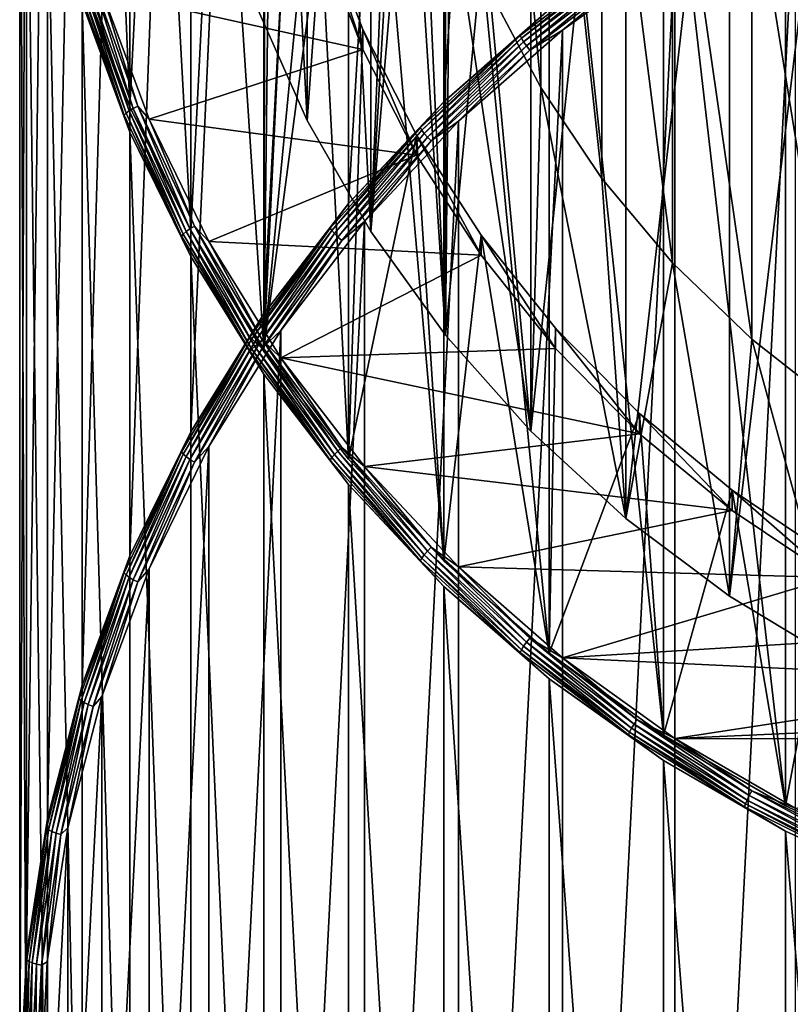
# Model space of a CAD drawing. Header units: metres. Extents: x -22 to 73, y -229 to 22.
# Tile 3 of 256: x -14 to -6.55, y -214.71 to -205.2. Entities that reach past the tile are written whole.
import ezdxf

# ---------------------------------------------------------------- set-up
doc = ezdxf.new("R2010")
doc.units = ezdxf.units.M
doc.layers.add('solid_509500_SW0001', color=7, linetype='CONTINUOUS')

msp = doc.modelspace()

# ---------------------------------------------------------------- linework, layer by layer
at = {"layer": 'solid_509500_SW0001'}
for points in [[(-9.899495, -205.994858, 176.078552), (-9.899495, -191.55275, 229.977203), (-8.881506, -190.661545, 229.738403)], [(-8.881506, -205.103638, 175.839752), (-9.899495, -205.994858, 176.078552), (-8.881506, -190.661545, 229.738403)], [(-10.822146, -206.978165, 176.342026), (-10.822146, -192.536057, 230.240677), (-9.899495, -191.55275, 229.977203)], [(-9.899495, -205.994858, 176.078552), (-10.822146, -206.978165, 176.342026), (-9.899495, -191.55275, 229.977203)], [(-11.640574, -208.044083, 176.62764), (-11.640574, -193.601974, 230.526291), (-10.822146, -192.536057, 230.240677)], [(-10.822146, -206.978165, 176.342026), (-11.640574, -208.044083, 176.62764), (-10.822146, -192.536057, 230.240677)], [(-12.346918, -207.243698, 235.1651), (-12.346918, -194.494415, 231.748932), (-11.640534, -193.356049, 231.443909)], [(-11.640534, -208.382065, 235.470123), (-12.346918, -207.243698, 235.1651), (-11.640534, -193.356049, 231.443909)], [(-11.625, -200.869049, 233.457016), (-11.640534, -208.382065, 235.470123), (-11.640534, -193.356049, 231.443909)], [(-12.346898, -209.182358, 176.932632), (-12.346898, -194.74025, 230.831299), (-11.640574, -193.601974, 230.526291)], [(-11.640574, -208.044083, 176.62764), (-12.346898, -209.182358, 176.932632), (-11.640574, -193.601974, 230.526291)], [(-12.934342, -206.043991, 234.843643), (-12.934342, -195.694107, 232.070389), (-12.346918, -194.494415, 231.748932)], [(-12.346918, -207.243698, 235.1651), (-12.934342, -206.043991, 234.843643), (-12.346918, -194.494415, 231.748932)], [(-10.608051, -207.246979, 235.201263), (-10.608051, -194.47348, 231.77861), (-11.222553, -195.542877, 232.065155)], [(-10.35, -200.860229, 233.489944), (-10.608051, -194.47348, 231.77861), (-10.608051, -207.246979, 235.201263)], [(-12.934314, -210.382019, 177.254089), (-12.934314, -195.939926, 231.15274), (-12.346898, -194.74025, 230.831299)], [(-12.346898, -209.182358, 176.932632), (-12.934314, -210.382019, 177.254089), (-12.346898, -194.74025, 230.831299)], [(-12.934342, -206.043991, 234.843643), (-13.397164, -195.218262, 270.248108), (-13.397169, -204.794556, 234.50885)], [(-12.934342, -206.043991, 234.843643), (-12.934314, -196.467758, 270.582916), (-13.397164, -195.218262, 270.248108)], [(-11.222553, -206.177597, 234.914719), (-11.222553, -195.542877, 232.065155), (-11.721905, -196.666855, 232.366333)], [(-10.608051, -207.246979, 235.201263), (-11.222553, -195.542877, 232.065155), (-11.222553, -206.177597, 234.914719)], [(-12.934342, -206.043991, 234.843643), (-13.397169, -204.794556, 234.50885), (-12.934342, -195.694107, 232.070389)], [(-13.397164, -211.631531, 177.588882), (-13.397164, -197.189423, 231.487549), (-12.934314, -195.939926, 231.15274)], [(-12.934314, -210.382019, 177.254089), (-13.397164, -211.631531, 177.588882), (-12.934314, -195.939926, 231.15274)], [(-12.346918, -207.243698, 235.1651), (-12.934314, -196.467758, 270.582916), (-12.934342, -206.043991, 234.843643)], [(-12.346918, -207.243698, 235.1651), (-12.346898, -197.667435, 270.904358), (-12.934314, -196.467758, 270.582916)], [(-11.222553, -206.177597, 234.914719), (-11.721905, -205.053619, 234.613556), (-11.222557, -196.610107, 270.621063)], [(-11.222553, -206.177597, 234.914719), (-11.721905, -196.666855, 232.366333), (-11.721905, -205.053619, 234.613556)], [(-11.222553, -206.177597, 234.914719), (-11.222557, -196.610107, 270.621063), (-10.608053, -197.679504, 270.907593)], [(-13.730994, -212.918839, 177.933823), (-13.730994, -198.47673, 231.832489), (-13.397164, -197.189423, 231.487549)], [(-13.397164, -211.631531, 177.588882), (-13.730994, -212.918839, 177.933823), (-13.397164, -197.189423, 231.487549)], [(-11.640534, -208.382065, 235.470123), (-12.346898, -197.667435, 270.904358), (-12.346918, -207.243698, 235.1651)], [(-11.640534, -208.382065, 235.470123), (-11.640574, -198.80571, 271.209351), (-12.346898, -197.667435, 270.904358)], [(-10.608051, -207.246979, 235.201263), (-11.222553, -206.177597, 234.914719), (-10.608053, -197.679504, 270.907593)], [(-10.608051, -207.246979, 235.201263), (-10.608053, -197.679504, 270.907593), (-9.884697, -198.683365, 271.176575)], [(-13.932586, -214.231552, 178.285568), (-13.932586, -199.789444, 232.184219), (-13.730994, -198.47673, 231.832489)], [(-13.730994, -212.918839, 177.933823), (-13.932586, -214.231552, 178.285568), (-13.730994, -198.47673, 231.832489)], [(-9.884704, -208.250839, 235.470245), (-10.608051, -207.246979, 235.201263), (-9.884697, -198.683365, 271.176575)], [(-9.884704, -208.250839, 235.470245), (-9.884697, -198.683365, 271.176575), (-9.05991, -199.611389, 271.425232)], [(-11.640534, -208.382065, 235.470123), (-10.822146, -199.871628, 271.494965), (-11.640574, -198.80571, 271.209351)], [(-9.059902, -209.178879, 235.718918), (-9.884704, -208.250839, 235.470245), (-9.05991, -199.611389, 271.425232)], [(-9.059902, -209.178879, 235.718918), (-9.05991, -199.611389, 271.425232), (-8.142156, -200.454056, 271.651031)], [(-13.932586, -199.789444, 232.184219), (-14, -215.557037, 178.640732), (-14, -201.114929, 232.539383)], [(-13.932586, -214.231552, 178.285568), (-14, -215.557037, 178.640732), (-13.932586, -199.789444, 232.184219)], [(-10.822106, -209.447983, 235.755737), (-10.822146, -199.871628, 271.494965), (-11.640534, -208.382065, 235.470123)], [(-9.899495, -210.431229, 236.019196), (-9.899495, -200.854935, 271.758453), (-10.822146, -199.871628, 271.494965)], [(-9.899495, -210.431229, 236.019196), (-10.822146, -199.871628, 271.494965), (-10.822106, -209.447983, 235.755737)], [(-9.455195, -200.353989, 251.644394), (-9.455194, -204.926514, 234.579498), (-8.963367, -205.858887, 234.82933)], [(-8.963363, -201.286377, 251.894226), (-9.455195, -200.353989, 251.644394), (-8.963367, -205.858887, 234.82933)], [(-8.142157, -210.02153, 235.944702), (-9.059902, -209.178879, 235.718918), (-8.142156, -200.454056, 271.651031)], [(-8.142157, -210.02153, 235.944702), (-8.142156, -200.454056, 271.651031), (-7.140852, -201.202713, 271.851624)], [(-11.625, -200.869049, 233.457016), (-11.565354, -202.005066, 233.761414), (-11.640534, -208.382065, 235.470123)], [(-10.35, -200.860229, 233.489944), (-10.608051, -207.246979, 235.201263), (-10.293301, -201.905243, 233.769943)], [(-8.881554, -211.322403, 236.25798), (-8.881506, -201.74614, 271.997253), (-9.899495, -200.854935, 271.758453)], [(-8.881554, -211.322403, 236.25798), (-9.899495, -200.854935, 271.758453), (-9.899495, -210.431229, 236.019196)], [(-13.932586, -216.882523, 178.99588), (-13.932586, -202.440414, 232.894547), (-14, -201.114929, 232.539383)], [(-14, -215.557037, 178.640732), (-13.932586, -216.882523, 178.99588), (-14, -201.114929, 232.539383)], [(-7.140861, -210.770187, 236.145309), (-8.142157, -210.02153, 235.944702), (-7.140852, -201.202713, 271.851624)], [(-7.140861, -210.770187, 236.145309), (-7.140852, -201.202713, 271.851624), (-6.066275, -201.84967, 272.024994)], [(-8.963363, -201.286377, 251.894226), (-8.963367, -205.858887, 234.82933), (-8.37332, -206.736526, 235.064484)], [(-8.373326, -202.163986, 252.129379), (-8.963363, -201.286377, 251.894226), (-8.37332, -206.736526, 235.064484)], [(-7.778043, -212.112946, 236.469803), (-8.881506, -201.74614, 271.997253), (-8.881554, -211.322403, 236.25798)], [(-7.778043, -212.112946, 236.469803), (-7.777983, -202.536682, 272.209076), (-8.881506, -201.74614, 271.997253)], [(-10.293301, -201.905243, 233.769943), (-10.608051, -207.246979, 235.201263), (-9.884704, -208.250839, 235.470245)], [(-10.293301, -201.905243, 233.769943), (-9.884704, -208.250839, 235.470245), (-10.123829, -202.938782, 234.04689)], [(-6.066265, -211.41716, 236.318665), (-7.140861, -210.770187, 236.145309), (-6.066275, -201.84967, 272.024994)], [(-11.565354, -202.005066, 233.761414), (-11.387037, -203.12941, 234.062668), (-11.640534, -208.382065, 235.470123)], [(-8.373326, -202.163986, 252.129379), (-8.37332, -206.736526, 235.064484), (-7.691551, -207.549744, 235.282394)], [(-7.691549, -202.977234, 252.34729), (-8.373326, -202.163986, 252.129379), (-7.691551, -207.549744, 235.282394)], [(-13.730994, -218.195236, 179.347626), (-13.730994, -203.753128, 233.246292), (-13.932586, -202.440414, 232.894547)], [(-13.932586, -216.882523, 178.99588), (-13.730994, -218.195236, 179.347626), (-13.932586, -202.440414, 232.894547)], [(-6.599516, -212.795258, 236.652634), (-7.777983, -202.536682, 272.209076), (-7.778043, -212.112946, 236.469803)], [(-6.599516, -212.795258, 236.652634), (-6.599555, -203.218933, 272.391876), (-7.777983, -202.536682, 272.209076)], [(-10.123829, -202.938782, 234.04689), (-9.884704, -208.250839, 235.470245), (-9.843432, -203.949585, 234.317734)], [(-7.691549, -202.977234, 252.34729), (-7.691551, -207.549744, 235.282394), (-6.925506, -208.289688, 235.480652)], [(-6.925502, -203.717178, 252.545547), (-7.691549, -202.977234, 252.34729), (-6.925506, -208.289688, 235.480652)], [(-11.387037, -203.12941, 234.062668), (-11.091866, -204.230576, 234.357727), (-11.640534, -208.382065, 235.470123)], [(-5.357495, -213.362671, 236.804672), (-5.357568, -203.786331, 272.543915), (-6.599555, -203.218933, 272.391876)], [(-5.357495, -213.362671, 236.804672), (-6.599555, -203.218933, 272.391876), (-6.599516, -212.795258, 236.652634)], [(-6.925502, -203.717178, 252.545547), (-6.925506, -208.289688, 235.480652), (-6.08357, -208.948242, 235.65712)], [(-6.083577, -204.375717, 252.722015), (-6.925502, -203.717178, 252.545547), (-6.08357, -208.948242, 235.65712)], [(-13.397164, -219.482544, 179.692566), (-13.397164, -205.040436, 233.591217), (-13.730994, -203.753128, 233.246292)], [(-13.730994, -218.195236, 179.347626), (-13.397164, -219.482544, 179.692566), (-13.730994, -203.753128, 233.246292)], [(-6.505676, -203.853195, 175.297638), (-6.505676, -227.36441, 181.597443), (-7.667342, -226.691803, 181.417221)], [(-7.667342, -204.525803, 175.477859), (-6.505676, -203.853195, 175.297638), (-7.667342, -226.691803, 181.417221)], [(-9.843432, -203.949585, 234.317734), (-9.884704, -208.250839, 235.470245), (-9.059902, -209.178879, 235.718918)], [(-9.843432, -203.949585, 234.317734), (-9.059902, -209.178879, 235.718918), (-9.455194, -204.926514, 234.579498)], [(-11.091866, -204.230576, 234.357727), (-10.822106, -209.447983, 235.755737), (-11.640534, -208.382065, 235.470123)], [(-10.68289, -205.491333, 233.919098), (-11.091866, -204.230576, 234.357727), (-11.091873, -204.424667, 233.633286)], [(-11.091866, -204.230576, 234.357727), (-10.682885, -205.297226, 234.643539), (-10.822106, -209.447983, 235.755737)], [(-10.68289, -205.491333, 233.919098), (-10.682885, -205.297226, 234.643539), (-11.091866, -204.230576, 234.357727)], [(-10.68289, -205.491333, 233.919098), (-11.091873, -204.424667, 233.633286), (-13.20613, -204.931473, 233.769073)], [(-8.116844, -204.560318, 175.640579), (-9.163588, -205.355438, 175.853622), (-8.881506, -205.103638, 175.839752)], [(-9.150486, -205.382538, 175.810898), (-9.163588, -205.355438, 175.853622), (-8.116844, -204.560318, 175.640579)], [(-8.105239, -204.588547, 175.59816), (-9.150486, -205.382538, 175.810898), (-8.116844, -204.560318, 175.640579)], [(-9.129641, -205.416504, 175.777084), (-9.150486, -205.382538, 175.810898), (-8.105239, -204.588547, 175.59816)], [(-8.086775, -204.624329, 175.564835), (-9.129641, -205.416504, 175.777084), (-8.105239, -204.588547, 175.59816)], [(-7.667342, -204.525803, 175.477859), (-7.667342, -226.691803, 181.417221), (-8.755124, -225.91246, 181.208405)], [(-8.755124, -205.305145, 175.686676), (-7.667342, -204.525803, 175.477859), (-8.755124, -225.91246, 181.208405)], [(-8.034694, -204.708359, 175.533783), (-7.667342, -204.525803, 175.477859), (-8.755124, -205.305145, 175.686676)], [(-9.102475, -205.455017, 175.754501), (-9.129641, -205.416504, 175.777084), (-8.086775, -204.624329, 175.564835)], [(-8.062712, -204.665192, 175.542862), (-9.102475, -205.455017, 175.754501), (-8.086775, -204.624329, 175.564835)], [(-9.070844, -205.495438, 175.744675), (-9.102475, -205.455017, 175.754501), (-8.062712, -204.665192, 175.542862)], [(-8.034694, -204.708359, 175.533783), (-9.070844, -205.495438, 175.744675), (-8.062712, -204.665192, 175.542862)], [(-8.034694, -204.708359, 175.533783), (-8.755124, -205.305145, 175.686676), (-9.070844, -205.495438, 175.744675)], [(-13.407268, -204.891678, 233.654755), (-12.972348, -206.105469, 233.97998), (-13.376767, -204.872284, 233.692505)], [(-13.376767, -204.872284, 233.692505), (-12.942838, -206.083328, 234.016998), (-13.336996, -204.852768, 233.72023)], [(-12.972348, -206.105469, 233.97998), (-12.942838, -206.083328, 234.016998), (-13.376767, -204.872284, 233.692505)], [(-13.336996, -204.852768, 233.72023), (-12.904356, -206.060211, 234.043762), (-13.29067, -204.834457, 233.736023)], [(-12.942838, -206.083328, 234.016998), (-12.904356, -206.060211, 234.043762), (-13.336996, -204.852768, 233.72023)], [(-13.29067, -204.834457, 233.736023), (-12.859533, -206.037689, 234.058441), (-13.20613, -204.931473, 233.769073)], [(-12.904356, -206.060211, 234.043762), (-12.859533, -206.037689, 234.058441), (-13.29067, -204.834457, 233.736023)], [(-13.426414, -204.909607, 233.609543), (-12.990874, -206.125137, 233.935242), (-13.407268, -204.891678, 233.654755)], [(-13.426414, -204.909607, 233.609543), (-13.397164, -205.040436, 233.591217), (-12.990874, -206.125137, 233.935242)], [(-12.990874, -206.125137, 233.935242), (-12.972348, -206.105469, 233.97998), (-13.407268, -204.891678, 233.654755)], [(-10.68289, -205.491333, 233.919098), (-13.20613, -204.931473, 233.769073), (-12.749963, -206.163254, 234.099136)], [(-12.859533, -206.037689, 234.058441), (-12.749963, -206.163254, 234.099136), (-13.20613, -204.931473, 233.769073)], [(-9.455194, -204.926514, 234.579498), (-9.059902, -209.178879, 235.718918), (-8.963367, -205.858887, 234.82933)], [(-12.934314, -220.732056, 180.027359), (-12.934314, -206.289948, 233.926025), (-13.397164, -205.040436, 233.591217)], [(-12.990874, -206.125137, 233.935242), (-13.397164, -205.040436, 233.591217), (-12.934314, -206.289948, 233.926025)], [(-13.397164, -219.482544, 179.692566), (-12.934314, -220.732056, 180.027359), (-13.397164, -205.040436, 233.591217)], [(-9.163588, -205.355438, 175.853622), (-9.899495, -205.994858, 176.078552), (-8.881506, -205.103638, 175.839752)], [(-10.682885, -205.297226, 234.643539), (-10.164282, -206.318451, 234.917175), (-10.822106, -209.447983, 235.755737)], [(-10.164286, -206.512558, 234.192734), (-10.682885, -205.297226, 234.643539), (-10.68289, -205.491333, 233.919098)], [(-10.164286, -206.512558, 234.192734), (-10.164282, -206.318451, 234.917175), (-10.682885, -205.297226, 234.643539)], [(-8.755124, -205.305145, 175.686676), (-8.755124, -225.91246, 181.208405), (-9.758599, -225.033859, 180.972977)], [(-9.758599, -206.183731, 175.922104), (-8.755124, -205.305145, 175.686676), (-9.758599, -225.033859, 180.972977)], [(-9.070844, -205.495438, 175.744675), (-8.755124, -205.305145, 175.686676), (-9.758599, -206.183731, 175.922104)], [(-9.163588, -205.355438, 175.853622), (-10.127344, -206.243057, 176.091461), (-9.899495, -205.994858, 176.078552)], [(-10.112865, -206.26889, 176.048401), (-10.127344, -206.243057, 176.091461), (-9.163588, -205.355438, 175.853622)], [(-9.150486, -205.382538, 175.810898), (-10.112865, -206.26889, 176.048401), (-9.163588, -205.355438, 175.853622)], [(-10.089828, -206.300842, 176.014053), (-10.112865, -206.26889, 176.048401), (-9.150486, -205.382538, 175.810898)], [(-9.129641, -205.416504, 175.777084), (-10.089828, -206.300842, 176.014053), (-9.150486, -205.382538, 175.810898)], [(-10.059805, -206.336716, 175.990753), (-10.089828, -206.300842, 176.014053), (-9.129641, -205.416504, 175.777084)], [(-9.102475, -205.455017, 175.754501), (-10.059805, -206.336716, 175.990753), (-9.129641, -205.416504, 175.777084)], [(-10.164286, -206.512558, 234.192734), (-10.68289, -205.491333, 233.919098), (-12.749963, -206.163254, 234.099136)], [(-10.024846, -206.374084, 175.980103), (-10.059805, -206.336716, 175.990753), (-9.102475, -205.455017, 175.754501)], [(-9.070844, -205.495438, 175.744675), (-10.024846, -206.374084, 175.980103), (-9.102475, -205.455017, 175.754501)], [(-9.070844, -205.495438, 175.744675), (-9.758599, -206.183731, 175.922104), (-10.024846, -206.374084, 175.980103)], [(-8.963367, -205.858887, 234.82933), (-9.059902, -209.178879, 235.718918), (-8.142157, -210.02153, 235.944702)], [(-8.963367, -205.858887, 234.82933), (-8.142157, -210.02153, 235.944702), (-8.37332, -206.736526, 235.064484)], [(-10.127344, -206.243057, 176.091461), (-10.822146, -206.978165, 176.342026), (-9.899495, -205.994858, 176.078552)], [(-12.990874, -206.125137, 233.935242), (-12.437687, -207.295181, 234.248764), (-12.972348, -206.105469, 233.97998)], [(-12.972348, -206.105469, 233.97998), (-12.41995, -207.273834, 234.293045), (-12.942838, -206.083328, 234.016998)], [(-12.437687, -207.295181, 234.248764), (-12.41995, -207.273834, 234.293045), (-12.972348, -206.105469, 233.97998)], [(-12.942838, -206.083328, 234.016998), (-12.391695, -207.249039, 234.329346), (-12.904356, -206.060211, 234.043762)], [(-12.41995, -207.273834, 234.293045), (-12.391695, -207.249039, 234.329346), (-12.942838, -206.083328, 234.016998)], [(-12.904356, -206.060211, 234.043762), (-12.354853, -207.222443, 234.355179), (-12.859533, -206.037689, 234.058441)], [(-12.391695, -207.249039, 234.329346), (-12.354853, -207.222443, 234.355179), (-12.904356, -206.060211, 234.043762)], [(-12.859533, -206.037689, 234.058441), (-12.311938, -207.195908, 234.368774), (-12.749963, -206.163254, 234.099136)], [(-12.354853, -207.222443, 234.355179), (-12.311938, -207.195908, 234.368774), (-12.859533, -206.037689, 234.058441)], [(-12.990874, -206.125137, 233.935242), (-12.934314, -206.289948, 233.926025), (-12.437687, -207.295181, 234.248764)], [(-10.164286, -206.512558, 234.192734), (-12.749963, -206.163254, 234.099136), (-12.171, -207.345901, 234.416031)], [(-12.311938, -207.195908, 234.368774), (-12.171, -207.345901, 234.416031), (-12.749963, -206.163254, 234.099136)], [(-9.758599, -206.183731, 175.922104), (-9.758599, -225.033859, 180.972977), (-10.668079, -224.064484, 180.713242)], [(-10.668079, -207.153107, 176.181839), (-9.758599, -206.183731, 175.922104), (-10.668079, -224.064484, 180.713242)], [(-10.024846, -206.374084, 175.980103), (-9.758599, -206.183731, 175.922104), (-10.668079, -207.153107, 176.181839)], [(-12.346898, -221.931717, 180.348816), (-12.346898, -207.489609, 234.247482), (-12.934314, -206.289948, 233.926025)], [(-12.437687, -207.295181, 234.248764), (-12.934314, -206.289948, 233.926025), (-12.346898, -207.489609, 234.247482)], [(-12.934314, -220.732056, 180.027359), (-12.346898, -221.931717, 180.348816), (-12.934314, -206.289948, 233.926025)], [(-10.127344, -206.243057, 176.091461), (-10.999387, -207.215164, 176.351944), (-10.822146, -206.978165, 176.342026)], [(-10.983661, -207.239609, 176.308502), (-10.999387, -207.215164, 176.351944), (-10.127344, -206.243057, 176.091461)], [(-10.112865, -206.26889, 176.048401), (-10.983661, -207.239609, 176.308502), (-10.127344, -206.243057, 176.091461)], [(-10.958639, -207.269333, 176.27356), (-10.983661, -207.239609, 176.308502), (-10.112865, -206.26889, 176.048401)], [(-10.089828, -206.300842, 176.014053), (-10.958639, -207.269333, 176.27356), (-10.112865, -206.26889, 176.048401)], [(-10.926031, -207.302338, 176.249481), (-10.958639, -207.269333, 176.27356), (-10.089828, -206.300842, 176.014053)], [(-10.059805, -206.336716, 175.990753), (-10.926031, -207.302338, 176.249481), (-10.089828, -206.300842, 176.014053)], [(-10.888062, -207.336334, 176.237946), (-10.926031, -207.302338, 176.249481), (-10.059805, -206.336716, 175.990753)], [(-10.024846, -206.374084, 175.980103), (-10.888062, -207.336334, 176.237946), (-10.059805, -206.336716, 175.990753)], [(-10.024846, -206.374084, 175.980103), (-10.668079, -207.153107, 176.181839), (-10.888062, -207.336334, 176.237946)], [(-10.164282, -206.318451, 234.917175), (-9.899495, -210.431229, 236.019196), (-10.822106, -209.447983, 235.755737)], [(-9.541359, -207.47789, 234.451385), (-10.164282, -206.318451, 234.917175), (-10.164286, -206.512558, 234.192734)], [(-10.164282, -206.318451, 234.917175), (-9.541369, -207.283768, 235.175827), (-9.899495, -210.431229, 236.019196)], [(-9.541359, -207.47789, 234.451385), (-9.541369, -207.283768, 235.175827), (-10.164282, -206.318451, 234.917175)], [(-9.541359, -207.47789, 234.451385), (-10.164286, -206.512558, 234.192734), (-12.171, -207.345901, 234.416031)], [(-8.37332, -206.736526, 235.064484), (-8.142157, -210.02153, 235.944702), (-7.691551, -207.549744, 235.282394)], [(-10.999387, -207.215164, 176.351944), (-11.640574, -208.044083, 176.62764), (-10.822146, -206.978165, 176.342026)], [(-10.668079, -207.153107, 176.181839), (-10.668079, -224.064484, 180.713242), (-11.474791, -223.013687, 180.431671)], [(-11.474791, -208.203903, 176.463409), (-10.668079, -207.153107, 176.181839), (-11.474791, -223.013687, 180.431671)], [(-10.888062, -207.336334, 176.237946), (-10.668079, -207.153107, 176.181839), (-11.474791, -208.203903, 176.463409)], [(-12.41995, -207.273834, 234.293045), (-11.755075, -208.3862, 234.59111), (-12.391695, -207.249039, 234.329346)], [(-12.391695, -207.249039, 234.329346), (-11.728333, -208.358856, 234.626724), (-12.354853, -207.222443, 234.355179)], [(-11.755075, -208.3862, 234.59111), (-11.728333, -208.358856, 234.626724), (-12.391695, -207.249039, 234.329346)], [(-12.354853, -207.222443, 234.355179), (-11.693462, -208.328979, 234.651672), (-12.311938, -207.195908, 234.368774)], [(-11.728333, -208.358856, 234.626724), (-11.693462, -208.328979, 234.651672), (-12.354853, -207.222443, 234.355179)], [(-12.311938, -207.195908, 234.368774), (-11.652845, -208.298584, 234.664246), (-12.171, -207.345901, 234.416031)], [(-11.693462, -208.328979, 234.651672), (-11.652845, -208.298584, 234.664246), (-12.311938, -207.195908, 234.368774)], [(-10.999387, -207.215164, 176.351944), (-11.771816, -208.262924, 176.63269), (-11.640574, -208.044083, 176.62764)], [(-11.754986, -208.285873, 176.588852), (-11.771816, -208.262924, 176.63269), (-10.999387, -207.215164, 176.351944)], [(-10.983661, -207.239609, 176.308502), (-11.754986, -208.285873, 176.588852), (-10.999387, -207.215164, 176.351944)], [(-11.728208, -208.313217, 176.553268), (-11.754986, -208.285873, 176.588852), (-10.983661, -207.239609, 176.308502)], [(-10.958639, -207.269333, 176.27356), (-11.728208, -208.313217, 176.553268), (-10.983661, -207.239609, 176.308502)], [(-12.437687, -207.295181, 234.248764), (-11.771862, -208.409119, 234.547241), (-12.41995, -207.273834, 234.293045)], [(-12.437687, -207.295181, 234.248764), (-12.346898, -207.489609, 234.247482), (-11.771862, -208.409119, 234.547241)], [(-11.771862, -208.409119, 234.547241), (-11.755075, -208.3862, 234.59111), (-12.41995, -207.273834, 234.293045)], [(-9.541359, -207.47789, 234.451385), (-12.171, -207.345901, 234.416031), (-11.474791, -208.468063, 234.716705)], [(-11.652845, -208.298584, 234.664246), (-11.474791, -208.468063, 234.716705), (-12.171, -207.345901, 234.416031)], [(-11.69331, -208.343109, 176.528366), (-11.728208, -208.313217, 176.553268), (-10.958639, -207.269333, 176.27356)], [(-10.926031, -207.302338, 176.249481), (-11.69331, -208.343109, 176.528366), (-10.958639, -207.269333, 176.27356)], [(-11.652675, -208.373505, 176.515854), (-11.69331, -208.343109, 176.528366), (-10.926031, -207.302338, 176.249481)], [(-10.888062, -207.336334, 176.237946), (-11.652675, -208.373505, 176.515854), (-10.926031, -207.302338, 176.249481)], [(-10.888062, -207.336334, 176.237946), (-11.474791, -208.203903, 176.463409), (-11.652675, -208.373505, 176.515854)], [(-9.541369, -207.283768, 235.175827), (-8.881554, -211.322403, 236.25798), (-9.899495, -210.431229, 236.019196)], [(-9.541369, -207.283768, 235.175827), (-8.820569, -208.183243, 235.41684), (-8.881554, -211.322403, 236.25798)], [(-8.82056, -208.377365, 234.692398), (-8.820569, -208.183243, 235.41684), (-9.541369, -207.283768, 235.175827)], [(-8.82056, -208.377365, 234.692398), (-9.541369, -207.283768, 235.175827), (-9.541359, -207.47789, 234.451385)], [(-11.640574, -223.069992, 180.653809), (-11.640574, -208.627884, 234.552475), (-12.346898, -207.489609, 234.247482)], [(-11.771862, -208.409119, 234.547241), (-12.346898, -207.489609, 234.247482), (-11.640574, -208.627884, 234.552475)], [(-12.346898, -221.931717, 180.348816), (-11.640574, -223.069992, 180.653809), (-12.346898, -207.489609, 234.247482)], [(-8.82056, -208.377365, 234.692398), (-9.541359, -207.47789, 234.451385), (-11.474791, -208.468063, 234.716705)], [(-7.691551, -207.549744, 235.282394), (-8.142157, -210.02153, 235.944702), (-7.140861, -210.770187, 236.145309)], [(-7.691551, -207.549744, 235.282394), (-7.140861, -210.770187, 236.145309), (-6.925506, -208.289688, 235.480652)], [(-11.771816, -208.262924, 176.63269), (-12.346898, -209.182358, 176.932632), (-11.640574, -208.044083, 176.62764)], [(-11.474791, -208.203903, 176.463409), (-11.474791, -223.013687, 180.431671), (-12.171, -221.891541, 180.130997)], [(-12.171, -209.326065, 176.764084), (-11.474791, -208.203903, 176.463409), (-12.171, -221.891541, 180.130997)], [(-11.652675, -208.373505, 176.515854), (-11.474791, -208.203903, 176.463409), (-12.171, -209.326065, 176.764084)], [(-8.820569, -208.183243, 235.41684), (-8.009234, -209.007675, 235.637756), (-8.881554, -211.322403, 236.25798)], [(-8.009209, -209.201813, 234.913315), (-8.009234, -209.007675, 235.637756), (-8.820569, -208.183243, 235.41684)], [(-8.009209, -209.201813, 234.913315), (-8.820569, -208.183243, 235.41684), (-8.82056, -208.377365, 234.692398)], [(-11.771816, -208.262924, 176.63269), (-12.437639, -209.376877, 176.931168), (-12.346898, -209.182358, 176.932632)], [(-12.419857, -209.398224, 176.886902), (-12.437639, -209.376877, 176.931168), (-11.771816, -208.262924, 176.63269)], [(-11.754986, -208.285873, 176.588852), (-12.419857, -209.398224, 176.886902), (-11.771816, -208.262924, 176.63269)], [(-12.391563, -209.423035, 176.850632), (-12.419857, -209.398224, 176.886902), (-11.754986, -208.285873, 176.588852)], [(-11.728208, -208.313217, 176.553268), (-12.391563, -209.423035, 176.850632), (-11.754986, -208.285873, 176.588852)], [(-11.693462, -208.328979, 234.651672), (-10.926173, -209.369766, 234.930557), (-11.652845, -208.298584, 234.664246)], [(-11.652845, -208.298584, 234.664246), (-10.888222, -209.335754, 234.942154), (-11.474791, -208.468063, 234.716705)], [(-10.926173, -209.369766, 234.930557), (-10.888222, -209.335754, 234.942154), (-11.652845, -208.298584, 234.664246)], [(-6.925506, -208.289688, 235.480652), (-7.140861, -210.770187, 236.145309), (-6.066265, -211.41716, 236.318665)], [(-6.925506, -208.289688, 235.480652), (-6.066265, -211.41716, 236.318665), (-6.08357, -208.948242, 235.65712)], [(-12.354692, -209.449631, 176.82486), (-12.391563, -209.423035, 176.850632), (-11.728208, -208.313217, 176.553268)], [(-11.69331, -208.343109, 176.528366), (-12.354692, -209.449631, 176.82486), (-11.728208, -208.313217, 176.553268)], [(-12.311759, -209.476166, 176.81131), (-12.354692, -209.449631, 176.82486), (-11.69331, -208.343109, 176.528366)], [(-11.652675, -208.373505, 176.515854), (-12.311759, -209.476166, 176.81131), (-11.69331, -208.343109, 176.528366)], [(-11.652675, -208.373505, 176.515854), (-12.171, -209.326065, 176.764084), (-12.311759, -209.476166, 176.81131)], [(-11.771862, -208.409119, 234.547241), (-10.999429, -209.456894, 234.827988), (-11.755075, -208.3862, 234.59111)], [(-11.755075, -208.3862, 234.59111), (-10.983743, -209.43248, 234.871445), (-11.728333, -208.358856, 234.626724)], [(-10.999429, -209.456894, 234.827988), (-10.983743, -209.43248, 234.871445), (-11.755075, -208.3862, 234.59111)], [(-11.728333, -208.358856, 234.626724), (-10.958755, -209.402756, 234.906433), (-11.693462, -208.328979, 234.651672)], [(-10.983743, -209.43248, 234.871445), (-10.958755, -209.402756, 234.906433), (-11.728333, -208.358856, 234.626724)], [(-10.958755, -209.402756, 234.906433), (-10.926173, -209.369766, 234.930557), (-11.693462, -208.328979, 234.651672)], [(-8.009209, -209.201813, 234.913315), (-8.82056, -208.377365, 234.692398), (-11.474791, -208.468063, 234.716705)], [(-11.771862, -208.409119, 234.547241), (-11.640574, -208.627884, 234.552475), (-10.999429, -209.456894, 234.827988)], [(-8.009209, -209.201813, 234.913315), (-11.474791, -208.468063, 234.716705), (-10.668079, -209.51886, 234.99826)], [(-10.888222, -209.335754, 234.942154), (-10.668079, -209.51886, 234.99826), (-11.474791, -208.468063, 234.716705)], [(-10.822146, -224.13591, 180.939423), (-10.822146, -209.693802, 234.838089), (-11.640574, -208.627884, 234.552475)], [(-10.999429, -209.456894, 234.827988), (-11.640574, -208.627884, 234.552475), (-10.822146, -209.693802, 234.838089)], [(-11.640574, -223.069992, 180.653809), (-10.822146, -224.13591, 180.939423), (-11.640574, -208.627884, 234.552475)], [(-8.009234, -209.007675, 235.637756), (-7.778043, -212.112946, 236.469803), (-8.881554, -211.322403, 236.25798)], [(-8.009234, -209.007675, 235.637756), (-7.115731, -209.748581, 235.836273), (-7.778043, -212.112946, 236.469803)], [(-7.115728, -209.942703, 235.111832), (-7.115731, -209.748581, 235.836273), (-8.009234, -209.007675, 235.637756)], [(-7.115728, -209.942703, 235.111832), (-8.009234, -209.007675, 235.637756), (-8.009209, -209.201813, 234.913315)], [(-12.437639, -209.376877, 176.931168), (-12.934314, -210.382019, 177.254089), (-12.346898, -209.182358, 176.932632)], [(-7.115728, -209.942703, 235.111832), (-8.009209, -209.201813, 234.913315), (-10.668079, -209.51886, 234.99826)], [(-12.171, -209.326065, 176.764084), (-12.171, -221.891541, 180.130997), (-12.749963, -220.708893, 179.814102)], [(-12.749963, -210.508713, 177.080978), (-12.171, -209.326065, 176.764084), (-12.749963, -220.708893, 179.814102)], [(-12.311759, -209.476166, 176.81131), (-12.171, -209.326065, 176.764084), (-12.749963, -210.508713, 177.080978)], [(-10.926173, -209.369766, 234.930557), (-10.059936, -210.335403, 235.189285), (-10.888222, -209.335754, 234.942154)], [(-10.888222, -209.335754, 234.942154), (-10.024993, -210.298035, 235.199997), (-10.668079, -209.51886, 234.99826)], [(-10.059936, -210.335403, 235.189285), (-10.024993, -210.298035, 235.199997), (-10.888222, -209.335754, 234.942154)], [(-12.437639, -209.376877, 176.931168), (-12.990825, -210.546906, 177.244675), (-12.934314, -210.382019, 177.254089)], [(-12.972251, -210.566574, 177.199966), (-12.990825, -210.546906, 177.244675), (-12.437639, -209.376877, 176.931168)], [(-12.419857, -209.398224, 176.886902), (-12.972251, -210.566574, 177.199966), (-12.437639, -209.376877, 176.931168)], [(-12.942699, -210.58873, 177.162979), (-12.972251, -210.566574, 177.199966), (-12.419857, -209.398224, 176.886902)], [(-12.391563, -209.423035, 176.850632), (-12.942699, -210.58873, 177.162979), (-12.419857, -209.398224, 176.886902)], [(-12.904188, -210.611862, 177.136276), (-12.942699, -210.58873, 177.162979), (-12.391563, -209.423035, 176.850632)], [(-12.354692, -209.449631, 176.82486), (-12.904188, -210.611862, 177.136276), (-12.391563, -209.423035, 176.850632)], [(-10.999429, -209.456894, 234.827988), (-10.127383, -210.429001, 235.088455), (-10.983743, -209.43248, 234.871445)], [(-10.983743, -209.43248, 234.871445), (-10.112941, -210.403183, 235.131561), (-10.958755, -209.402756, 234.906433)], [(-10.127383, -210.429001, 235.088455), (-10.112941, -210.403183, 235.131561), (-10.983743, -209.43248, 234.871445)], [(-10.958755, -209.402756, 234.906433), (-10.089934, -210.371262, 235.165939), (-10.926173, -209.369766, 234.930557)], [(-10.112941, -210.403183, 235.131561), (-10.089934, -210.371262, 235.165939), (-10.958755, -209.402756, 234.906433)], [(-10.089934, -210.371262, 235.165939), (-10.059936, -210.335403, 235.189285), (-10.926173, -209.369766, 234.930557)], [(-12.859345, -210.634369, 177.121643), (-12.904188, -210.611862, 177.136276), (-12.354692, -209.449631, 176.82486)], [(-12.311759, -209.476166, 176.81131), (-12.859345, -210.634369, 177.121643), (-12.354692, -209.449631, 176.82486)], [(-12.311759, -209.476166, 176.81131), (-12.749963, -210.508713, 177.080978), (-12.859345, -210.634369, 177.121643)], [(-10.999429, -209.456894, 234.827988), (-10.822146, -209.693802, 234.838089), (-10.127383, -210.429001, 235.088455)], [(-7.115728, -209.942703, 235.111832), (-10.668079, -209.51886, 234.99826), (-9.758599, -210.488235, 235.258011)], [(-10.024993, -210.298035, 235.199997), (-9.758599, -210.488235, 235.258011), (-10.668079, -209.51886, 234.99826)], [(-9.899495, -225.119217, 181.202896), (-9.899495, -210.677109, 235.101563), (-10.822146, -209.693802, 234.838089)], [(-10.127383, -210.429001, 235.088455), (-10.822146, -209.693802, 234.838089), (-9.899495, -210.677109, 235.101563)], [(-10.822146, -224.13591, 180.939423), (-9.899495, -225.119217, 181.202896), (-10.822146, -209.693802, 234.838089)], [(-7.115731, -209.748581, 235.836273), (-6.599516, -212.795258, 236.652634), (-7.778043, -212.112946, 236.469803)], [(-7.115731, -209.748581, 235.836273), (-6.149215, -210.398376, 236.010391), (-6.599516, -212.795258, 236.652634)], [(-6.149197, -210.592499, 235.28595), (-6.149215, -210.398376, 236.010391), (-7.115731, -209.748581, 235.836273)], [(-6.149197, -210.592499, 235.28595), (-7.115731, -209.748581, 235.836273), (-7.115728, -209.942703, 235.111832)], [(-6.149197, -210.592499, 235.28595), (-7.115728, -209.942703, 235.111832), (-9.758599, -210.488235, 235.258011)], [(-12.990825, -210.546906, 177.244675), (-13.397164, -211.631531, 177.588882), (-12.934314, -210.382019, 177.254089)], [(-10.112941, -210.403183, 235.131561), (-9.150555, -211.289551, 235.369049), (-10.089934, -210.371262, 235.165939)], [(-10.089934, -210.371262, 235.165939), (-9.129738, -211.255615, 235.402908), (-10.059936, -210.335403, 235.189285)], [(-9.150555, -211.289551, 235.369049), (-9.129738, -211.255615, 235.402908), (-10.089934, -210.371262, 235.165939)], [(-10.059936, -210.335403, 235.189285), (-9.102593, -211.217117, 235.425552), (-10.024993, -210.298035, 235.199997)], [(-9.129738, -211.255615, 235.402908), (-9.102593, -211.217117, 235.425552), (-10.059936, -210.335403, 235.189285)], [(-10.024993, -210.298035, 235.199997), (-9.070976, -211.176697, 235.435425), (-9.758599, -210.488235, 235.258011)], [(-9.102593, -211.217117, 235.425552), (-9.070976, -211.176697, 235.435425), (-10.024993, -210.298035, 235.199997)], [(-10.127383, -210.429001, 235.088455), (-9.163623, -211.31662, 235.326309), (-10.112941, -210.403183, 235.131561)], [(-10.127383, -210.429001, 235.088455), (-9.899495, -210.677109, 235.101563), (-9.163623, -211.31662, 235.326309)], [(-9.163623, -211.31662, 235.326309), (-9.150555, -211.289551, 235.369049), (-10.112941, -210.403183, 235.131561)], [(-6.149215, -210.398376, 236.010391), (-5.357495, -213.362671, 236.804672), (-6.599516, -212.795258, 236.652634)], [(-12.990825, -210.546906, 177.244675), (-13.426363, -211.762436, 177.570374), (-13.397164, -211.631531, 177.588882)], [(-13.407167, -211.780365, 177.525192), (-13.426363, -211.762436, 177.570374), (-12.990825, -210.546906, 177.244675)], [(-12.972251, -210.566574, 177.199966), (-13.407167, -211.780365, 177.525192), (-12.990825, -210.546906, 177.244675)], [(-13.376625, -211.799759, 177.487473), (-13.407167, -211.780365, 177.525192), (-12.972251, -210.566574, 177.199966)], [(-12.942699, -210.58873, 177.162979), (-13.376625, -211.799759, 177.487473), (-12.972251, -210.566574, 177.199966)], [(-12.749963, -210.508713, 177.080978), (-12.749963, -220.708893, 179.814102), (-13.20613, -219.477097, 179.484055)], [(-13.20613, -211.740494, 177.411026), (-12.749963, -210.508713, 177.080978), (-13.20613, -219.477097, 179.484055)], [(-12.859345, -210.634369, 177.121643), (-12.749963, -210.508713, 177.080978), (-13.20613, -211.740494, 177.411026)], [(-6.149197, -210.592499, 235.28595), (-9.758599, -210.488235, 235.258011), (-8.755124, -211.366837, 235.493423)], [(-9.070976, -211.176697, 235.435425), (-8.755124, -211.366837, 235.493423), (-9.758599, -210.488235, 235.258011)], [(-13.336822, -211.819275, 177.459793), (-13.376625, -211.799759, 177.487473), (-12.942699, -210.58873, 177.162979)], [(-12.904188, -210.611862, 177.136276), (-13.336822, -211.819275, 177.459793), (-12.942699, -210.58873, 177.162979)], [(-13.290476, -211.837585, 177.444046), (-13.336822, -211.819275, 177.459793), (-12.904188, -210.611862, 177.136276)], [(-12.859345, -210.634369, 177.121643), (-13.290476, -211.837585, 177.444046), (-12.904188, -210.611862, 177.136276)], [(-12.859345, -210.634369, 177.121643), (-13.20613, -211.740494, 177.411026), (-13.290476, -211.837585, 177.444046)], [(-8.881506, -226.010422, 181.441696), (-8.881506, -211.568329, 235.340363), (-9.899495, -210.677109, 235.101563)], [(-9.163623, -211.31662, 235.326309), (-9.899495, -210.677109, 235.101563), (-8.881506, -211.568329, 235.340363)], [(-9.899495, -225.119217, 181.202896), (-8.881506, -226.010422, 181.441696), (-9.899495, -210.677109, 235.101563)], [(-5.119593, -211.144516, 235.433853), (-6.149197, -210.592499, 235.28595), (-8.755124, -211.366837, 235.493423)], [(-4.03744, -211.593079, 235.554047), (-5.119593, -211.144516, 235.433853), (-8.755124, -211.366837, 235.493423)], [(-9.129738, -211.255615, 235.402908), (-8.086861, -212.047791, 235.615173), (-9.102593, -211.217117, 235.425552)], [(-9.102593, -211.217117, 235.425552), (-8.062818, -212.006943, 235.637177), (-9.070976, -211.176697, 235.435425)], [(-8.086861, -212.047791, 235.615173), (-8.062818, -212.006943, 235.637177), (-9.102593, -211.217117, 235.425552)], [(-9.070976, -211.176697, 235.435425), (-8.034811, -211.963776, 235.646332), (-8.755124, -211.366837, 235.493423)], [(-8.062818, -212.006943, 235.637177), (-8.034811, -211.963776, 235.646332), (-9.070976, -211.176697, 235.435425)], [(-9.163623, -211.31662, 235.326309), (-8.116875, -212.11174, 235.539352), (-9.150555, -211.289551, 235.369049)], [(-9.163623, -211.31662, 235.326309), (-8.881506, -211.568329, 235.340363), (-8.116875, -212.11174, 235.539352)], [(-9.150555, -211.289551, 235.369049), (-8.1053, -212.083542, 235.581802), (-9.129738, -211.255615, 235.402908)], [(-8.116875, -212.11174, 235.539352), (-8.1053, -212.083542, 235.581802), (-9.150555, -211.289551, 235.369049)], [(-8.1053, -212.083542, 235.581802), (-8.086861, -212.047791, 235.615173), (-9.129738, -211.255615, 235.402908)], [(-4.03744, -211.593079, 235.554047), (-8.755124, -211.366837, 235.493423), (-7.667342, -212.146164, 235.702255)], [(-8.034811, -211.963776, 235.646332), (-7.667342, -212.146164, 235.702255), (-8.755124, -211.366837, 235.493423)], [(-7.777983, -226.800964, 181.653534), (-7.777983, -212.358871, 235.552185), (-8.881506, -211.568329, 235.340363)], [(-8.116875, -212.11174, 235.539352), (-8.881506, -211.568329, 235.340363), (-7.777983, -212.358871, 235.552185)], [(-8.881506, -226.010422, 181.441696), (-7.777983, -226.800964, 181.653534), (-8.881506, -211.568329, 235.340363)], [(-2.913866, -211.933594, 235.645294), (-4.03744, -211.593079, 235.554047), (-7.667342, -212.146164, 235.702255)], [(-13.426363, -211.762436, 177.570374), (-13.730994, -212.918839, 177.933823), (-13.397164, -211.631531, 177.588882)], [(-13.426363, -211.762436, 177.570374), (-13.74031, -213.012436, 177.905319), (-13.730994, -212.918839, 177.933823)], [(-13.720665, -213.028595, 177.85965), (-13.74031, -213.012436, 177.905319), (-13.426363, -211.762436, 177.570374)], [(-13.407167, -211.780365, 177.525192), (-13.720665, -213.028595, 177.85965), (-13.426363, -211.762436, 177.570374)], [(-13.689409, -213.045135, 177.821182), (-13.720665, -213.028595, 177.85965), (-13.407167, -211.780365, 177.525192)], [(-13.376625, -211.799759, 177.487473), (-13.689409, -213.045135, 177.821182), (-13.407167, -211.780365, 177.525192)], [(-13.648675, -213.060959, 177.792511), (-13.689409, -213.045135, 177.821182), (-13.376625, -211.799759, 177.487473)], [(-13.336822, -211.819275, 177.459793), (-13.648675, -213.060959, 177.792511), (-13.376625, -211.799759, 177.487473)], [(-13.601246, -213.074951, 177.775589), (-13.648675, -213.060959, 177.792511), (-13.336822, -211.819275, 177.459793)], [(-13.290476, -211.837585, 177.444046), (-13.601246, -213.074951, 177.775589), (-13.336822, -211.819275, 177.459793)], [(-13.20613, -211.740494, 177.411026), (-13.20613, -219.477097, 179.484055), (-13.535079, -218.20813, 179.144028)], [(-13.535079, -213.00946, 177.751053), (-13.20613, -211.740494, 177.411026), (-13.535079, -218.20813, 179.144028)], [(-13.290476, -211.837585, 177.444046), (-13.20613, -211.740494, 177.411026), (-13.535079, -213.00946, 177.751053)], [(-13.290476, -211.837585, 177.444046), (-13.535079, -213.00946, 177.751053), (-13.601246, -213.074951, 177.775589)], [(-8.086861, -212.047791, 235.615173), (-6.970747, -212.740631, 235.800812), (-8.062818, -212.006943, 235.637177)], [(-8.062818, -212.006943, 235.637177), (-6.950023, -212.697723, 235.822281), (-8.034811, -211.963776, 235.646332)], [(-6.970747, -212.740631, 235.800812), (-6.950023, -212.697723, 235.822281), (-8.062818, -212.006943, 235.637177)], [(-8.034811, -211.963776, 235.646332), (-6.925882, -212.652161, 235.83078), (-7.667342, -212.146164, 235.702255)], [(-6.950023, -212.697723, 235.822281), (-6.925882, -212.652161, 235.83078), (-8.034811, -211.963776, 235.646332)], [(-1.760355, -212.162567, 235.70665), (-2.913866, -211.933594, 235.645294), (-7.667342, -212.146164, 235.702255)], [(-8.116875, -212.11174, 235.539352), (-6.99662, -212.807159, 235.725693), (-8.1053, -212.083542, 235.581802)], [(-8.1053, -212.083542, 235.581802), (-6.986642, -212.777969, 235.767868), (-8.086861, -212.047791, 235.615173)], [(-6.99662, -212.807159, 235.725693), (-6.986642, -212.777969, 235.767868), (-8.1053, -212.083542, 235.581802)], [(-6.986642, -212.777969, 235.767868), (-6.970747, -212.740631, 235.800812), (-8.086861, -212.047791, 235.615173)], [(-8.116875, -212.11174, 235.539352), (-7.777983, -212.358871, 235.552185), (-6.99662, -212.807159, 235.725693)], [(-1.760355, -212.162567, 235.70665), (-7.667342, -212.146164, 235.702255), (-6.505676, -212.818771, 235.882477)], [(-6.925882, -212.652161, 235.83078), (-6.505676, -212.818771, 235.882477), (-7.667342, -212.146164, 235.702255)], [(-6.599555, -227.483231, 181.836334), (-6.599555, -213.041122, 235.735001), (-7.777983, -212.358871, 235.552185)], [(-6.99662, -212.807159, 235.725693), (-7.777983, -212.358871, 235.552185), (-6.599555, -213.041122, 235.735001)], [(-7.777983, -226.800964, 181.653534), (-6.599555, -227.483231, 181.836334), (-7.777983, -212.358871, 235.552185)], [(-6.950023, -212.697723, 235.822281), (-5.774288, -213.283203, 235.979156), (-6.925882, -212.652161, 235.83078)], [(-6.925882, -212.652161, 235.83078), (-5.75423, -213.235611, 235.987106), (-6.505676, -212.818771, 235.882477)], [(-5.774288, -213.283203, 235.979156), (-5.75423, -213.235611, 235.987106), (-6.925882, -212.652161, 235.83078)], [(-6.986642, -212.777969, 235.767868), (-5.804712, -213.366531, 235.925583), (-6.970747, -212.740631, 235.800812)], [(-6.970747, -212.740631, 235.800812), (-5.791506, -213.327866, 235.95816), (-6.950023, -212.697723, 235.822281)], [(-5.804712, -213.366531, 235.925583), (-5.791506, -213.327866, 235.95816), (-6.970747, -212.740631, 235.800812)], [(-5.791506, -213.327866, 235.95816), (-5.774288, -213.283203, 235.979156), (-6.950023, -212.697723, 235.822281)], [(-6.99662, -212.807159, 235.725693), (-5.813002, -213.396561, 235.883621), (-6.986642, -212.777969, 235.767868)], [(-6.99662, -212.807159, 235.725693), (-6.599555, -213.041122, 235.735001), (-5.813002, -213.396561, 235.883621)], [(-5.813002, -213.396561, 235.883621), (-5.804712, -213.366531, 235.925583), (-6.986642, -212.777969, 235.767868)], [(-13.74031, -213.012436, 177.905319), (-13.932586, -214.231552, 178.285568), (-13.730994, -212.918839, 177.933823)], [(-13.74031, -213.012436, 177.905319), (-13.929823, -214.285614, 178.24646), (-13.932586, -214.231552, 178.285568)], [(-13.909907, -214.299957, 178.200317), (-13.929823, -214.285614, 178.24646), (-13.74031, -213.012436, 177.905319)], [(-13.720665, -213.028595, 177.85965), (-13.909907, -214.299957, 178.200317), (-13.74031, -213.012436, 177.905319)], [(-13.87822, -214.313599, 178.161057), (-13.909907, -214.299957, 178.200317), (-13.720665, -213.028595, 177.85965)], [(-13.689409, -213.045135, 177.821182), (-13.87822, -214.313599, 178.161057), (-13.720665, -213.028595, 177.85965)], [(-13.836925, -214.325638, 178.131378), (-13.87822, -214.313599, 178.161057), (-13.689409, -213.045135, 177.821182)], [(-13.648675, -213.060959, 177.792511), (-13.836925, -214.325638, 178.131378), (-13.689409, -213.045135, 177.821182)], [(-13.535079, -213.00946, 177.751053), (-13.535079, -218.20813, 179.144028), (-13.733691, -216.91394, 178.797256)], [(-13.733691, -214.30365, 178.097824), (-13.535079, -213.00946, 177.751053), (-13.733691, -216.91394, 178.797256)], [(-13.601246, -213.074951, 177.775589), (-13.535079, -213.00946, 177.751053), (-13.733691, -214.30365, 178.097824)], [(-5.357568, -228.050629, 181.988373), (-5.357568, -213.608521, 235.887039), (-6.599555, -213.041122, 235.735001)], [(-5.813002, -213.396561, 235.883621), (-6.599555, -213.041122, 235.735001), (-5.357568, -213.608521, 235.887039)], [(-6.599555, -227.483231, 181.836334), (-5.357568, -228.050629, 181.988373), (-6.599555, -213.041122, 235.735001)], [(-13.78884, -214.335236, 178.113297), (-13.836925, -214.325638, 178.131378), (-13.648675, -213.060959, 177.792511)], [(-13.601246, -213.074951, 177.775589), (-13.78884, -214.335236, 178.113297), (-13.648675, -213.060959, 177.792511)], [(-13.601246, -213.074951, 177.775589), (-13.733691, -214.30365, 178.097824), (-13.78884, -214.335236, 178.113297)], [(-13.993185, -215.570435, 178.590729), (-14, -215.557037, 178.640732), (-13.932586, -214.231552, 178.285568)], [(-13.929823, -214.285614, 178.24646), (-13.993185, -215.570435, 178.590729), (-13.932586, -214.231552, 178.285568)], [(-13.973179, -215.582932, 178.544083), (-13.993185, -215.570435, 178.590729), (-13.929823, -214.285614, 178.24646)], [(-13.909907, -214.299957, 178.200317), (-13.973179, -215.582932, 178.544083), (-13.929823, -214.285614, 178.24646)], [(-13.941347, -215.593658, 178.504044), (-13.973179, -215.582932, 178.544083), (-13.909907, -214.299957, 178.200317)], [(-13.87822, -214.313599, 178.161057), (-13.941347, -215.593658, 178.504044), (-13.909907, -214.299957, 178.200317)], [(-13.899864, -215.601883, 178.473343), (-13.941347, -215.593658, 178.504044), (-13.87822, -214.313599, 178.161057)], [(-13.836925, -214.325638, 178.131378), (-13.899864, -215.601883, 178.473343), (-13.87822, -214.313599, 178.161057)], [(-13.851562, -215.607056, 178.454071), (-13.899864, -215.601883, 178.473343), (-13.836925, -214.325638, 178.131378)], [(-13.78884, -214.335236, 178.113297), (-13.851562, -215.607056, 178.454071), (-13.836925, -214.325638, 178.131378)], [(-13.78884, -214.335236, 178.113297), (-13.8, -215.608795, 178.44754), (-13.851562, -215.607056, 178.454071)], [(-13.733691, -214.30365, 178.097824), (-13.733691, -216.91394, 178.797256), (-13.8, -215.608795, 178.44754)], [(-13.78884, -214.335236, 178.113297), (-13.733691, -214.30365, 178.097824), (-13.8, -215.608795, 178.44754)]]:
    msp.add_3dface(points, dxfattribs=at)

doc.saveas('drawing.dxf')
